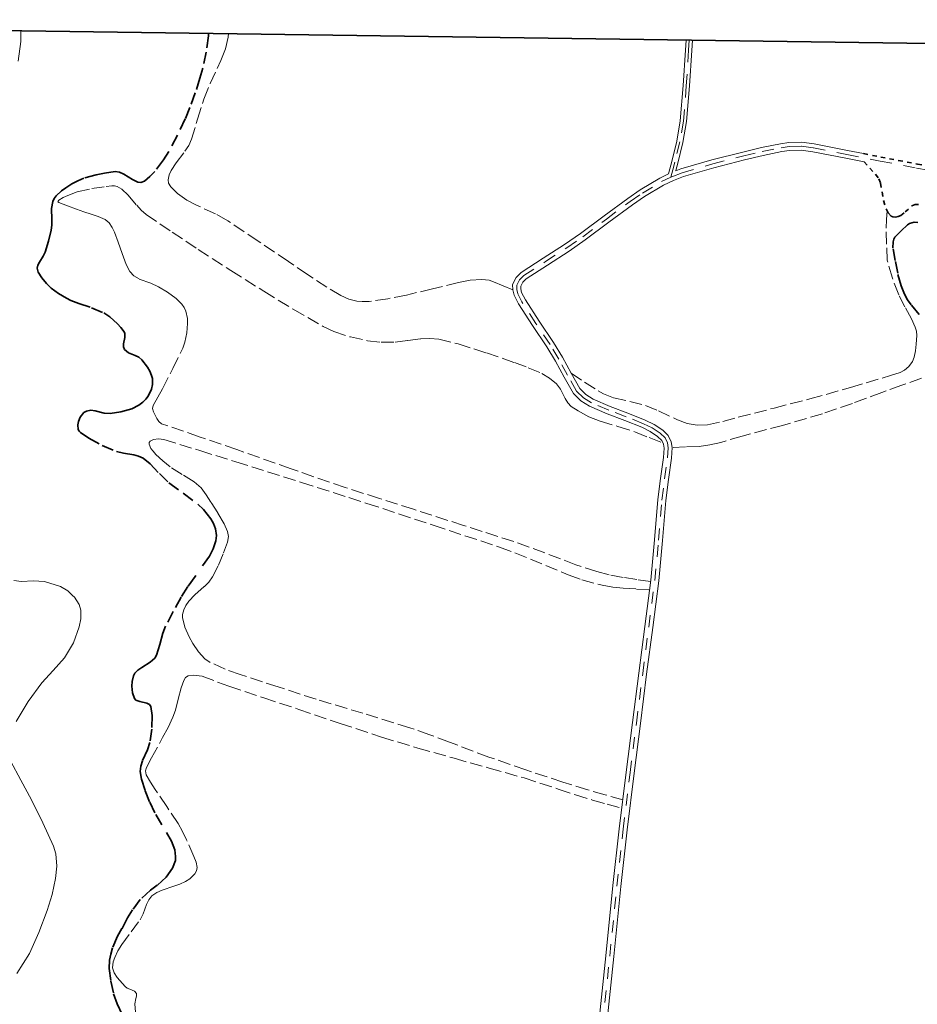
# Model space of a CAD drawing. Header units: metres. Extents: x 397317 to 400830, y 4588008 to 4590370.
# Tile 34 of 89: x 397681 to 398059, y 4589956 to 4590370. Entities that reach past the tile are written whole.
import ezdxf

# ---------------------------------------------------------------- set-up
doc = ezdxf.new("R2010")
doc.units = ezdxf.units.M
doc.header["$MEASUREMENT"] = 0
for name, pattern in [('bt5mv20_nopinta', [10, 5, -5]), ('bt5mv20_tlin1', [7, 5.25, -1.75]), ('bt5mv20_tlin7', [3.75, 1.875, -1.875])]:
    doc.linetypes.add(name, pattern=pattern)
for name, color, linetype, lineweight in [('COB01_LN', 7, 'Continuous', 15), ('ESP02_LN', 7, 'Continuous', 15), ('FLU01_LN', 7, 'Continuous', 15), ('PAR01_LN', 7, 'Continuous', 15), ('VIA16_LN', 7, 'Continuous', 15), ('VIA19_LN', 7, 'Continuous', 15), ('VIR01_LN', 7, 'Continuous', 15)]:
    doc.layers.add(name, color=color, linetype=linetype, lineweight=lineweight)

msp = doc.modelspace()

# ---------------------------------------------------------------- linework, layer by layer
at = {"layer": 'COB01_LN', "color": 92, "linetype": 'bt5mv20_nopinta', "lineweight": 35}
for points in [[(397760.83, 4590364.22, 195.09), (397760.76, 4590363.12, 195.03), (397759.86, 4590356.37, 194.77), (397758.39, 4590349.62, 194.67), (397757.21, 4590345.36, 194.91), (397755.24, 4590339.14, 195.75), (397752.99, 4590333, 196.19), (397751.02, 4590328.27, 195.89), (397747.74, 4590321.38, 195.01), (397744.05, 4590314.54, 194.22), (397741.93, 4590311.02, 194.12), (397738.26, 4590306.16, 194.26), (397736.16, 4590304.01, 194.26), (397733.84, 4590302.12, 194.1), (397732.4, 4590301.53, 193.78), (397731.12, 4590301.62, 193.27), (397728.8, 4590302.7, 192.05), (397725.21, 4590305.06, 190.02), (397723.38, 4590305.89, 189.19), (397721.54, 4590306.07, 188.66), (397717.07, 4590305.42, 188.14), (397713.62, 4590304.77, 187.99), (397708.41, 4590303.28, 187.81), (397705.84, 4590302.22, 187.62), (397703.32, 4590300.88, 187.28), (397700.77, 4590299.28, 186.81), (397699, 4590298, 186.4), (397696.79, 4590295.89, 185.65), (397695.96, 4590294.74, 185.17), (397695.36, 4590293.5, 184.62), (397694.76, 4590290.53, 183.16), (397694.84, 4590285.87, 180.56), (397694.88, 4590283.6, 179.14), (397694.64, 4590281.48, 177.66), (397693.46, 4590276.86, 173.68), (397692.08, 4590272.15, 169.6), (397691.3, 4590270.48, 168.35), (397689.67, 4590267.94, 166.79), (397689.05, 4590266.67, 166.39), (397688.81, 4590265.41, 166.39), (397689.18, 4590263.78, 166.86), (397690.68, 4590261.39, 167.99), (397692.68, 4590259.08, 169.28), (397694.66, 4590257.1, 170.68), (397697.73, 4590254.78, 172.98), (397699.37, 4590253.78, 173.96), (397701.13, 4590252.79, 174.66), (397702.93, 4590251.9, 175.01), (397706.32, 4590250.59, 175.03), (397711.65, 4590248.82, 174.19), (397716.78, 4590246.64, 173.1), (397719.27, 4590245.05, 172.45), (397722.54, 4590242.1, 171.21), (397723.97, 4590240.46, 170.69), (397725.26, 4590238.76, 170.38), (397725.62, 4590237.95, 170.36), (397725.62, 4590236.28, 170.56), (397725.11, 4590233.59, 171.31), (397725.08, 4590232.36, 171.85), (397725.48, 4590231.33, 172.46), (397727.11, 4590229.92, 173.93), (397730.01, 4590228.69, 176.42), (397731.44, 4590227.97, 177.62), (397732.72, 4590226.88, 178.7), (397735.1, 4590223.77, 180.77), (397736.08, 4590222.08, 181.59), (397736.84, 4590220.34, 182.1), (397737.17, 4590219.04, 182.29), (397737.21, 4590216.52, 182.52), (397736.79, 4590214.55, 182.63), (397735.43, 4590211.66, 182.72), (397734.42, 4590210.34, 182.75), (397733.19, 4590209.14, 182.77), (397731.5, 4590207.89, 182.83), (397728.52, 4590206.35, 183), (397723.99, 4590205.09, 183.13), (397719.42, 4590204.32, 182.64), (397716.95, 4590204.43, 182.11), (397713.2, 4590205.48, 181.27), (397711.33, 4590205.73, 180.85), (397709.48, 4590205.38, 180.44), (397708.39, 4590204.7, 180.18), (397706.87, 4590202.75, 179.73), (397706.14, 4590200.94, 179.39), (397705.88, 4590199.55, 179.14), (397706.05, 4590197.66, 178.77), (397706.41, 4590196.9, 178.59), (397706.98, 4590196.31, 178.41), (397710.43, 4590194.02, 177.83), (397716.12, 4590190.91, 177.73), (397722.17, 4590188.32, 177.97), (397725, 4590187.61, 178.07), (397729.32, 4590186.97, 178.24), (397731.38, 4590186.43, 178.32), (397733.3, 4590185.5, 178.39)], [(398059.6, 4590246.02, 190.23), (398056.23, 4590250, 191.42), (398054.76, 4590252.2, 191.88), (398053.44, 4590254.58, 192.08), (398052, 4590258.03, 192.08), (398050.57, 4590263.32, 191.98), (398049.55, 4590268.67, 191.89), (398048.6, 4590273.97, 191.91), (398048.66, 4590276.55, 191.92), (398048.98, 4590277.73, 191.91), (398049.43, 4590278.56, 191.89), (398052.04, 4590281.12, 192.3), (398054.65, 4590283.68, 192.71), (398055.53, 4590284.31, 192.82), (398057.47, 4590284.81, 192.96), (398059.08, 4590284.74, 193.02)], [(397733.3, 4590185.5, 178.39), (397736.23, 4590183.16, 178.51), (397740.13, 4590179.07, 178.67), (397744.13, 4590175.16, 178.73), (397750.15, 4590170.8, 178.63), (397756.23, 4590166.25, 178.51), (397758.65, 4590163.96, 178.47), (397761.74, 4590160.11, 178.43), (397762.91, 4590158.04, 178.4), (397763.76, 4590155.9, 178.37), (397764.12, 4590153.06, 178.28), (397763.85, 4590150.81, 178.15), (397762.78, 4590147.44, 177.91), (397761.19, 4590144.35, 177.63), (397755.18, 4590135.77, 176.63), (397752.13, 4590131.55, 176.09), (397749.31, 4590127.16, 175.54), (397745.92, 4590121.08, 174.76), (397742.75, 4590114.95, 173.76), (397741.56, 4590111.92, 172.97), (397740.35, 4590107.27, 171.31), (397738.9, 4590102.68, 169.73), (397738.15, 4590101.45, 169.35), (397736.22, 4590099.72, 168.73), (397732.69, 4590097.57, 167.88), (397731.08, 4590096.43, 167.5), (397729.84, 4590095.08, 167.15), (397729.26, 4590093.97, 166.94), (397728.68, 4590091.63, 166.66), (397728.56, 4590089.71, 166.51), (397728.86, 4590086.86, 166.43), (397729.64, 4590084.46, 166.52), (397730.2, 4590083.84, 166.61), (397731.86, 4590083.21, 166.88), (397734.82, 4590082.59, 167.37), (397735.98, 4590082.03, 167.58), (397736.58, 4590081.07, 167.72), (397737.06, 4590077.35, 168.01), (397736.98, 4590071.57, 168.37), (397736.14, 4590065.95, 168.48), (397735.1, 4590062.9, 168.43), (397733.01, 4590058.33, 168.33), (397732.28, 4590056.04, 168.28), (397732.08, 4590053.75, 168.24), (397732.59, 4590050.55, 168.21), (397734.13, 4590045.73, 168.19), (397736.06, 4590040.92, 168.13), (397738.64, 4590035.65, 167.89), (397743.16, 4590028.17, 167.28), (397745.23, 4590024.46, 166.98), (397746.58, 4590020.81, 166.77), (397746.92, 4590018.09, 166.67), (397746.92, 4590016.32, 166.61), (397745.69, 4590013.09, 166.53), (397743.02, 4590009.33, 166.46), (397739.24, 4590005.99, 166.41), (397736.34, 4590003.9, 166.37), (397732.11, 4589999.94, 166.33), (397728.89, 4589995.66, 166.3), (397726.77, 4589992.22, 166.25), (397724.4, 4589987.75, 166.07), (397722.58, 4589984.53, 165.86), (397720.39, 4589979.58, 165.54), (397719.65, 4589977.03, 165.43), (397719.2, 4589974.42, 165.38), (397719.08, 4589970.9, 165.39), (397719.7, 4589965.55, 165.47), (397720.9, 4589960.3, 165.53), (397722.42, 4589956.08, 165.55), (397725.27, 4589949.9, 165.54)]]:
    msp.add_polyline3d(points, dxfattribs=at)
at = {"layer": 'ESP02_LN', "color": 254, "linetype": 'bt5mv20_tlin7', "lineweight": 35}
for points in [[(398036.24, 4590313.62, 196.31), (398043.47, 4590312.18, 196.03), (398058.87, 4590309.21, 195.48), (398074.32, 4590306.26, 194.95), (398079.71, 4590305, 194.77), (398087.61, 4590302.52, 194.54), (398095.44, 4590299.63, 194.4), (398100.28, 4590297.37, 194.38), (398102.64, 4590295.76, 194.38), (398104.79, 4590293.71, 194.38), (398107.79, 4590288.94, 194.38), (398110.23, 4590284.06, 194.39), (398111.9, 4590279.96, 194.41), (398113.52, 4590275.97, 194.45), (398114.31, 4590274.45, 194.5), (398115.32, 4590273.1, 194.59)], [(398036.42, 4590310.14, 196.28), (398038.86, 4590307.55, 195.88), (398041.31, 4590304.95, 195.47), (398042.61, 4590303.08, 195.2), (398043.34, 4590301.2, 194.97), (398044.64, 4590293.86, 194.26), (398045.68, 4590290.35, 194.03), (398046.58, 4590288.78, 193.96), (398047.83, 4590287.39, 193.93), (398048.5, 4590287.03, 193.93), (398049.67, 4590286.94, 193.97), (398050.76, 4590287.13, 194.01), (398051.84, 4590287.58, 194.06), (398053.7, 4590289.09, 194.16), (398056.49, 4590291.61, 194.3), (398057.91, 4590292.31, 194.37), (398059.36, 4590292.21, 194.43)]]:
    msp.add_polyline3d(points, dxfattribs=at)
at = {"layer": 'FLU01_LN', "color": 150, "linetype": 'Continuous', "lineweight": 15}
for points in [[(397681.85, 4590365.32, 159.42), (397681.86, 4590360.81, 159.29), (397680.75, 4590352.57, 159.03)], [(397678.93, 4590134.13, 150.51), (397682.12, 4590133.67, 150.3), (397687.02, 4590133.93, 149.97), (397691.88, 4590133.66, 149.64), (397698.56, 4590131.55, 149.2), (397701.63, 4590129.76, 149), (397703.66, 4590127.86, 148.87), (397704.49, 4590127.09, 148.82), (397706.34, 4590124.08, 148.7), (397707.04, 4590121.68, 148.64), (397707.17, 4590118.03, 148.56), (397706.47, 4590114.57, 148.44), (397703.98, 4590107.9, 148.1), (397700.25, 4590101.58, 147.75), (397695.47, 4590096.25, 147.35), (397690.7, 4590091.06, 147.01), (397684.93, 4590083.21, 146.69), (397679.85, 4590074.79, 146.38)], [(397677.5, 4590058.33, 145.84), (397681.85, 4590050.08, 145.52), (397686.34, 4590041.83, 145.2), (397691.1, 4590032.26, 144.99), (397695.55, 4590022.42, 144.81), (397696.54, 4590019.12, 144.72), (397696.99, 4590013.97, 144.57), (397696.48, 4590008.86, 144.43), (397694.98, 4590002.06, 144.25), (397692.91, 4589995.34, 144.07), (397689.51, 4589986.11, 143.74), (397685.49, 4589977.21, 143.35), (397680.15, 4589968.83, 142.93)]]:
    msp.add_polyline3d(points, dxfattribs=at)
at = {"layer": 'PAR01_LN', "color": 3, "linetype": 'bt5mv20_tlin1', "lineweight": 15}
for points in [[(397888.7, 4590256.3, 196.38), (397884.64, 4590258.03, 196.6), (397880.59, 4590259.77, 196.83), (397878.87, 4590260.35, 196.91), (397875.71, 4590260.76, 197.01), (397870.8, 4590260.37, 197.1), (397865.97, 4590259.42, 197.19), (397855.02, 4590256.8, 197.49), (397844.02, 4590254.16, 197.78), (397836.19, 4590252.63, 197.68), (397828.35, 4590251.49, 197.49), (397825.35, 4590251.38, 197.5), (397823.09, 4590251.6, 197.5), (397819.74, 4590252.44, 197.53), (397816.49, 4590253.91, 197.57), (397810.61, 4590257.42, 197.69), (397802.42, 4590262.77, 197.92), (397794.36, 4590268.22, 198.1), (397781.61, 4590276.83, 198.21), (397768.87, 4590285.43, 198.22), (397763.73, 4590288.31, 198.19), (397755.69, 4590291.96, 198.09), (397751.66, 4590294.13, 198.02), (397747.7, 4590296.93, 197.95), (397744.91, 4590299.68, 197.78), (397744.03, 4590301.17, 197.68), (397743.77, 4590302.68, 197.64), (397744.25, 4590304.77, 197.68), (397745.09, 4590306.59, 197.75), (397747.19, 4590309.78, 197.93), (397750.86, 4590314.63, 198.25), (397752.46, 4590317.12, 198.38), (397753.62, 4590319.67, 198.47), (397756.18, 4590328.07, 198.59), (397758.78, 4590336.56, 198.73), (397761.44, 4590343.08, 198.99), (397766, 4590352.75, 199.5), (397767.89, 4590357.65, 199.7), (397769.11, 4590362.65, 199.79), (397769.16, 4590364.1, 199.79)], [(397946.65, 4590133.69, 185.18), (397940.88, 4590134.55, 185.49), (397935.12, 4590135.4, 185.8), (397929.2, 4590136.52, 186.08), (397924.09, 4590137.85, 186.27), (397915.29, 4590140.73, 186.47), (397902.24, 4590145.73, 186.58), (397889.13, 4590150.49, 186.57), (397868.06, 4590157.27, 186.5), (397846.99, 4590164.05, 186.36), (397832.63, 4590168.61, 186.21), (397818.29, 4590173.21, 186.07), (397795.48, 4590181.08, 185.88), (397772.75, 4590189.19, 185.7), (397756.9, 4590194.59, 185.51), (397741.04, 4590200.05, 185.17), (397739.94, 4590200.94, 185.11), (397739.13, 4590202.25, 185.05), (397737.64, 4590205, 184.94), (397737.29, 4590206.38, 184.9), (397737.52, 4590207.69, 184.89), (397739.43, 4590211.23, 185.12), (397741.42, 4590214.77, 185.55), (397745.77, 4590223.22, 186.65), (397749.98, 4590231.87, 187.68), (397750.9, 4590234.36, 187.86), (397751.67, 4590238.24, 188.05), (397751.96, 4590242.13, 188.29), (397751.92, 4590244.24, 188.48), (397751.25, 4590247.38, 188.78), (397750.54, 4590248.91, 188.93), (397749.53, 4590250.39, 189.07), (397747.23, 4590252.75, 189.33), (397743.55, 4590255.34, 189.69), (397739.72, 4590257.63, 189.89), (397736.58, 4590259.11, 189.89), (397731.6, 4590260.92, 189.78), (397729.41, 4590262.18, 189.73), (397727.68, 4590264.02, 189.7), (397726.11, 4590266.99, 189.69), (397724.42, 4590271.69, 189.68), (397722.75, 4590276.38, 189.68), (397721.21, 4590280.57, 189.68), (397720.29, 4590282.63, 189.68), (397718.98, 4590284.57, 189.68), (397717.33, 4590285.98, 189.68), (397714.42, 4590287.23, 189.68), (397711.38, 4590288.15, 189.68), (397708.32, 4590289.19, 189.26), (397705.26, 4590290.24, 188.82), (397701.47, 4590291.62, 189.04), (397697.8, 4590293.11, 189.26), (397697.49, 4590293.39, 189.25), (397697.84, 4590294.04, 189.23), (397699.63, 4590295.17, 189.2), (397701.58, 4590296.09, 189.18), (397705.62, 4590297.55, 189.13), (397711.68, 4590298.94, 189.06), (397717.79, 4590299.85, 189.02), (397720.13, 4590300.14, 189.02), (397721.3, 4590300.09, 189.02), (397722.43, 4590299.75, 189.02), (397724.29, 4590298.64, 189.02), (397727.04, 4590296.16, 189.02), (397730.62, 4590291.89, 189.02), (397732.48, 4590289.85, 189.02), (397734.59, 4590288.1, 189.02), (397745.45, 4590280.66, 189.12), (397756.43, 4590273.37, 189.28), (397770.23, 4590264.52, 189.27), (397784.07, 4590255.73, 189.25), (397796.41, 4590248.18, 189.91), (397809.03, 4590240.97, 190.55), (397813.46, 4590238.86, 190.56), (397820.43, 4590236.55, 190.55), (397827.66, 4590234.97, 190.51), (397833.45, 4590234.28, 190.43), (397839.24, 4590234.29, 190.4), (397844.66, 4590235.01, 190.52), (397850.08, 4590235.75, 190.67), (397853.86, 4590235.94, 190.75), (397857.63, 4590235.6, 190.83), (397865.74, 4590233.59, 190.98), (397877.61, 4590229.87, 191.15), (397889.39, 4590225.74, 191.4), (397895.22, 4590223.59, 191.78), (397900.96, 4590221.2, 192.28), (397904.19, 4590219.26, 192.56), (397907.1, 4590216.83, 192.67), (397908.83, 4590214.6, 192.56), (397910.74, 4590210.68, 192.32), (397911.84, 4590208.85, 192.2), (397913.33, 4590207.34, 192.09), (397916.2, 4590205.4, 191.93), (397920.73, 4590202.97, 191.68), (397925.51, 4590201.07, 191.46), (397932.93, 4590198.89, 191.53), (397940.27, 4590196.52, 191.62), (397946.08, 4590194.21, 191.4), (397951.89, 4590191.91, 191.18)], [(397913.24, 4590221.27, 195.2), (397918.94, 4590217.55, 194.98), (397924.64, 4590213.84, 194.77), (397926.89, 4590212.58, 194.71), (397931.13, 4590211, 194.72), (397944.51, 4590207.75, 194.75), (397949.94, 4590205.5, 194.4), (397958.03, 4590201.66, 193.56), (397962.12, 4590200.19, 193.18), (397966.29, 4590199.44, 192.95), (397970.57, 4590199.6, 192.82), (397977.09, 4590201.01, 192.64), (397983.56, 4590202.81, 192.46), (397998.64, 4590206.62, 192.05), (398013.7, 4590210.52, 191.68), (398030.68, 4590215.27, 191.49), (398047.59, 4590220.3, 191.44), (398051.59, 4590221.58, 191.43), (398053.49, 4590222.57, 191.44), (398055.28, 4590224.06, 191.44), (398056.85, 4590226.25, 191.46), (398057.55, 4590228, 191.49), (398058.09, 4590230.73, 191.56), (398058.36, 4590233.5, 191.66), (398058.57, 4590237.11, 192.03), (398058.42, 4590238.91, 192.26), (398057.98, 4590240.66, 192.4), (398056.42, 4590244.16, 192.51), (398053.59, 4590249.16, 192.61), (398050.99, 4590254.27, 192.75), (398048.37, 4590261.26, 193.09), (398046.28, 4590268.39, 193.39), (398046.2, 4590268.81, 193.39), (398045.88, 4590275.55, 193.76), (398045.71, 4590282.29, 194.04), (398045.87, 4590285.94, 194.04), (398046.12, 4590289.59, 194)], [(398060.58, 4590219.17, 189.55), (398052.26, 4590216.25, 189.84), (398043.96, 4590213.21, 189.74), (398031.53, 4590208.59, 189.19), (398019, 4590204.27, 189), (398002.15, 4590199.35, 189.44), (397985.16, 4590194.83, 189.88), (397976.17, 4590192.19, 190.01), (397971.64, 4590191.1, 190.1), (397967.04, 4590190.53, 190.29), (397961.42, 4590190.26, 190.61), (397955.79, 4590189.99, 190.93)], [(397934.98, 4590041.86, 177.37), (397927.64, 4590043.99, 177.73), (397920.3, 4590046.11, 178.09), (397909.83, 4590049.3, 178.41), (397894.23, 4590054.48, 178.43), (397878.69, 4590059.86, 178.42), (397862.08, 4590066.12, 178.71), (397853.8, 4590069.28, 178.85), (397845.43, 4590072.22, 178.93), (397825.74, 4590078.28, 178.6), (397806.02, 4590084.22, 178.07), (397790.08, 4590089.33, 178), (397774.16, 4590094.55, 177.91), (397767.74, 4590096.84, 177.48), (397761.47, 4590099.68, 177.04), (397759.26, 4590101.18, 177), (397756.58, 4590104.16, 177), (397754.22, 4590107.69, 177.07), (397752.65, 4590110.37, 177.15), (397750.86, 4590114.44, 177.31), (397749.92, 4590118.56, 177.45), (397749.92, 4590119.83, 177.46), (397750.38, 4590121.78, 177.46), (397751.29, 4590123.67, 177.48), (397752.53, 4590125.44, 177.58), (397755.04, 4590128.08, 177.88), (397759.06, 4590131.59, 178.44), (397760.9, 4590133.46, 178.68), (397762.46, 4590135.6, 178.85), (397765.02, 4590140.53, 179.06), (397767.13, 4590145.71, 179.28), (397768.77, 4590150.28, 179.49), (397769.15, 4590152.57, 179.6), (397768.83, 4590154.74, 179.71), (397767.42, 4590157.91, 179.95), (397764.73, 4590162.52, 180.38), (397761.79, 4590167.07, 180.61), (397759.86, 4590170.17, 180.61), (397757.67, 4590173.08, 180.61), (397754.7, 4590175.66, 180.61), (397749.66, 4590178.73, 180.6), (397744.67, 4590181.9, 180.6), (397741.62, 4590184.46, 180.6), (397738.7, 4590187.17, 180.6), (397737.46, 4590188.46, 180.6), (397736.56, 4590189.63, 180.6), (397735.77, 4590191.38, 180.6), (397735.83, 4590192.15, 180.6), (397736.32, 4590192.76, 180.6), (397737.64, 4590193.43, 180.6), (397739.83, 4590193.76, 180.6), (397742, 4590193.41, 180.6), (397757.13, 4590188.74, 181), (397772.26, 4590184.01, 181.55), (397799.86, 4590175.37, 182.05), (397827.41, 4590166.56, 182.43), (397855.3, 4590157.35, 182.59), (397883.18, 4590148.11, 182.7), (397889.65, 4590145.77, 182.73), (397912.08, 4590136.47, 182.9), (397917.75, 4590134.45, 183.04), (397926.36, 4590132.09, 183.41), (397930.74, 4590131.31, 183.67), (397935.18, 4590130.86, 184), (397940.69, 4590130.53, 184.45), (397946.2, 4590130.2, 184.9)], [(397722.71, 4589978.42, 167.24), (397724.34, 4589981.1, 167.34), (397728.21, 4589986.3, 167.37), (397732.01, 4589991.37, 167.37), (397733.25, 4589993.88, 167.48), (397734.69, 4589997.92, 167.79), (397735.63, 4589999.82, 167.93), (397736.96, 4590001.5, 168.01), (397739.02, 4590002.88, 167.79), (397741.27, 4590003.87, 167.58), (397746.2, 4590005.55, 167.89), (397748.69, 4590006.37, 168.06), (397751.14, 4590007.51, 168.19), (397752.88, 4590008.65, 168.25), (397755.08, 4590010.81, 168.32), (397755.76, 4590012.05, 168.36), (397756.02, 4590013.36, 168.41), (397755.57, 4590015.73, 168.54), (397754.59, 4590018.08, 168.67), (397751.54, 4590025.12, 168.85), (397749.9, 4590028.56, 168.91), (397748.02, 4590031.89, 169.01), (397743.26, 4590039.07, 169.52), (397738.42, 4590046.2, 169.99), (397736.35, 4590049.28, 170.03), (397734.55, 4590052.43, 170.07), (397734.33, 4590054.12, 170.12), (397734.7, 4590055.46, 170.15), (397736.78, 4590059.47, 170.26), (397741.43, 4590068.03, 170.52), (397743.76, 4590072.26, 170.66), (397745.83, 4590076.61, 170.82), (397746.87, 4590079.61, 170.96), (397748.04, 4590084.26, 171.22), (397749.36, 4590088.91, 171.48), (397750.38, 4590092.03, 171.6), (397751.13, 4590093.33, 171.66), (397752.27, 4590094.05, 171.72), (397754.35, 4590094.3, 171.83), (397758.08, 4590093.84, 172.05), (397769.36, 4590089.63, 172.73), (397784.03, 4590084.78, 173.1), (397798.7, 4590079.91, 173.42), (397816.11, 4590074.04, 174.49), (397833.57, 4590068.24, 175.38), (397848.79, 4590063.66, 175.68), (397864.07, 4590059.34, 175.97), (397878.77, 4590055.22, 176.26), (397893.46, 4590051.07, 176.54), (397907.86, 4590046.41, 176.46), (397915.04, 4590044, 176.4), (397922.27, 4590041.79, 176.55), (397928.41, 4590040.05, 176.82), (397934.55, 4590038.31, 177.08)], [(397730.19, 4589950.87, 166.39), (397729.76, 4589956.13, 166.41), (397730.23, 4589958.29, 166.51), (397730.52, 4589959.36, 166.56), (397730.46, 4589960.42, 166.61), (397729.67, 4589961.44, 166.68), (397727.66, 4589962.28, 166.8), (397726.62, 4589962.72, 166.86), (397725.76, 4589963.37, 166.91), (397722.35, 4589967.19, 166.95), (397721.05, 4589969.19, 166.92), (397720.48, 4589971.29, 166.94), (397720.74, 4589973.73, 167.03), (397721.35, 4589975.61, 167.11), (397722.71, 4589978.42, 167.24)]]:
    msp.add_polyline3d(points, dxfattribs=at)
at = {"layer": 'VIA16_LN', "color": 42, "linetype": 'bt5mv20_nopinta', "lineweight": 15}
for points in [[(397962.95, 4590361.39, 202.01), (397962.66, 4590357.09, 201.76), (397961.7, 4590342.18, 200.83), (397960.46, 4590327.28, 199.89), (397958.96, 4590318.58, 199.27), (397956.86, 4590309.99, 198.68), (397956.04, 4590306.86, 198.5), (397955.22, 4590303.73, 198.33)], [(397955.22, 4590303.73, 198.33), (397955.56, 4590303.89, 198.34), (397959.95, 4590305.62, 198.49), (397972.82, 4590309.35, 198.41), (397985.82, 4590312.67, 198.11), (397993.65, 4590314.52, 198.09), (398001.53, 4590316.13, 198.02), (398004.93, 4590316.59, 197.88), (398010.08, 4590316.71, 197.54), (398015.18, 4590316.11, 197.23), (398029.17, 4590313.32, 196.57), (398043.14, 4590310.52, 196.03), (398058.55, 4590307.55, 195.48), (398073.97, 4590304.61, 194.95)], [(397926.48, 4589946.7, 170.68), (397929.49, 4589976.16, 172.64), (397932.51, 4590005.62, 174.64), (397935.17, 4590029.51, 176.39), (397938.08, 4590053.36, 178.31), (397940.71, 4590074.17, 180.17), (397943.35, 4590094.98, 182.03), (397945.88, 4590114.54, 183.66), (397948.41, 4590134.1, 185.23), (397950.07, 4590151.03, 186.64), (397951.46, 4590167.95, 188.2), (397952.57, 4590176.85, 189.32), (397953.81, 4590185.72, 190.47), (397954.09, 4590189.9, 190.93), (397953.72, 4590191.99, 191.13), (397952.74, 4590194.06, 191.33), (397950.71, 4590196.01, 191.58), (397947.35, 4590198.27, 191.96), (397943.73, 4590200.07, 192.34), (397936.43, 4590202.97, 193.11), (397929.07, 4590205.79, 193.88), (397921.78, 4590208.9, 194.56), (397918.44, 4590211, 194.8), (397915.58, 4590213.77, 194.97), (397911.76, 4590220.45, 195.2), (397908.11, 4590227.16, 195.42), (397904.44, 4590233.3, 195.63), (397898.47, 4590242.23, 195.94), (397892.56, 4590251.29, 196.24), (397890.84, 4590254.71, 196.34), (397890.38, 4590256.52, 196.38), (397890.37, 4590258.25, 196.41), (397891.52, 4590260.54, 196.39), (397893.35, 4590262.35, 196.35), (397902.42, 4590268.2, 196.36), (397911.45, 4590274.03, 196.59), (397918.22, 4590278.7, 196.86), (397928.1, 4590286.13, 197.26), (397938.07, 4590293.46, 197.67), (397943.22, 4590297.04, 197.88), (397951.32, 4590301.85, 198.19)], [(397951.32, 4590301.85, 198.19), (397955.22, 4590303.73, 198.33)]]:
    msp.add_polyline3d(points, dxfattribs=at)
at = {"layer": 'VIA19_LN', "color": 7, "linetype": 'Continuous', "lineweight": 15}
for points in [[(397961.61, 4590361.41, 202), (397961.33, 4590357.17, 201.76), (397960.37, 4590342.28, 200.83), (397959.13, 4590327.45, 199.89), (397957.65, 4590318.85, 199.27), (397955.56, 4590310.32, 198.68), (397954.75, 4590307.2, 198.5), (397954.2, 4590305.11, 198.32), (397950.52, 4590303.34, 198.19), (397942.31, 4590298.46, 197.88), (397937.09, 4590294.83, 197.67), (397927.09, 4590287.48, 197.26), (397917.24, 4590280.07, 196.86), (397910.51, 4590275.43, 196.59), (397901.51, 4590269.61, 196.36), (397892.29, 4590263.67, 196.35), (397890.13, 4590261.55, 196.39), (397888.68, 4590258.64, 196.41), (397888.7, 4590256.3, 196.38), (397889.25, 4590254.12, 196.34), (397891.1, 4590250.45, 196.24), (397897.07, 4590241.3, 195.94), (397903.01, 4590232.4, 195.63), (397906.64, 4590226.32, 195.42), (397910.29, 4590219.63, 195.2), (397914.23, 4590212.72, 194.97), (397917.39, 4590209.67, 194.8), (397920.99, 4590207.4, 194.56), (397928.44, 4590204.23, 193.88), (397935.81, 4590201.4, 193.11), (397943.04, 4590198.53, 192.34), (397946.5, 4590196.81, 191.96), (397949.64, 4590194.7, 191.58), (397951.35, 4590193.06, 191.33), (397952.1, 4590191.47, 191.13), (397952.39, 4590189.8, 190.93), (397952.13, 4590185.89, 190.47), (397950.9, 4590177.07, 189.32), (397949.78, 4590168.12, 188.2), (397948.39, 4590151.18, 186.64), (397946.73, 4590134.29, 185.23), (397944.21, 4590114.75, 183.66), (397941.68, 4590095.19, 182.03), (397939.03, 4590074.38, 180.17), (397936.41, 4590053.57, 178.31), (397933.5, 4590029.71, 176.39), (397930.83, 4590005.8, 174.64), (397927.81, 4589976.33, 172.64), (397924.8, 4589946.87, 170.68)], [(397964.29, 4590361.38, 202.01), (397964, 4590357, 201.76), (397963.04, 4590342.08, 200.83), (397961.79, 4590327.11, 199.89), (397960.27, 4590318.3, 199.27), (397958.16, 4590309.66, 198.68), (397957.33, 4590306.52, 198.5), (397957.3, 4590306.39, 198.42), (397959.4, 4590307.22, 198.49), (397972.38, 4590310.98, 198.41), (397985.42, 4590314.31, 198.11), (397993.29, 4590316.17, 198.09), (398001.25, 4590317.79, 198.02), (398004.79, 4590318.27, 197.88), (398010.16, 4590318.4, 197.54), (398015.44, 4590317.78, 197.23), (398029.5, 4590314.97, 196.57), (398036.24, 4590313.62, 196.31)], [(397928.16, 4589946.53, 170.68), (397931.17, 4589975.99, 172.64), (397934.19, 4590005.44, 174.64), (397936.85, 4590029.32, 176.39), (397939.75, 4590053.15, 178.31), (397942.38, 4590073.96, 180.17), (397945.02, 4590094.77, 182.03), (397947.55, 4590114.32, 183.66), (397950.09, 4590133.91, 185.23), (397951.75, 4590150.88, 186.64), (397953.14, 4590167.78, 188.2), (397954.24, 4590176.63, 189.32), (397955.49, 4590185.55, 190.47), (397955.79, 4590189.99, 190.93), (397955.34, 4590192.5, 191.13), (397954.13, 4590195.06, 191.33), (397951.77, 4590197.33, 191.58), (397948.2, 4590199.73, 191.96), (397944.42, 4590201.61, 192.34), (397937.04, 4590204.54, 193.11), (397929.7, 4590207.35, 193.88), (397922.56, 4590210.4, 194.56), (397919.49, 4590212.34, 194.8), (397916.93, 4590214.82, 194.97), (397913.24, 4590221.27, 195.2), (397909.58, 4590228, 195.42), (397905.87, 4590234.2, 195.63), (397899.88, 4590243.16, 195.94), (397894.02, 4590252.13, 196.24), (397892.43, 4590255.3, 196.34), (397892.07, 4590256.74, 196.38), (397892.06, 4590257.86, 196.41), (397892.9, 4590259.54, 196.39), (397894.41, 4590261.03, 196.35), (397903.34, 4590266.78, 196.36), (397912.39, 4590272.63, 196.59), (397919.21, 4590277.33, 196.86), (397929.1, 4590284.77, 197.26), (397939.05, 4590292.09, 197.67), (397944.14, 4590295.62, 197.88), (397952.12, 4590300.36, 198.19), (397956.24, 4590302.34, 198.34), (397960.5, 4590304.02, 198.49), (397973.27, 4590307.72, 198.41), (397986.22, 4590311.03, 198.11), (397994.01, 4590312.87, 198.09), (398001.81, 4590314.47, 198.02), (398005.06, 4590314.9, 197.88), (398010, 4590315.02, 197.54), (398014.92, 4590314.44, 197.23)], [(398014.92, 4590314.44, 197.23), (398028.84, 4590311.66, 196.57), (398036.42, 4590310.14, 196.28)]]:
    msp.add_polyline3d(points, dxfattribs=at)
at = {"layer": 'VIR01_LN', "color": 7, "linetype": 'Continuous', "lineweight": 35, "flags": 128}
msp.add_lwpolyline([(397350.28, 4590369.96), (400830.34, 4590321.33), (400798.6, 4588008.28), (397317.41, 4588056.91)], close=True, dxfattribs=at)

doc.saveas('drawing.dxf')
